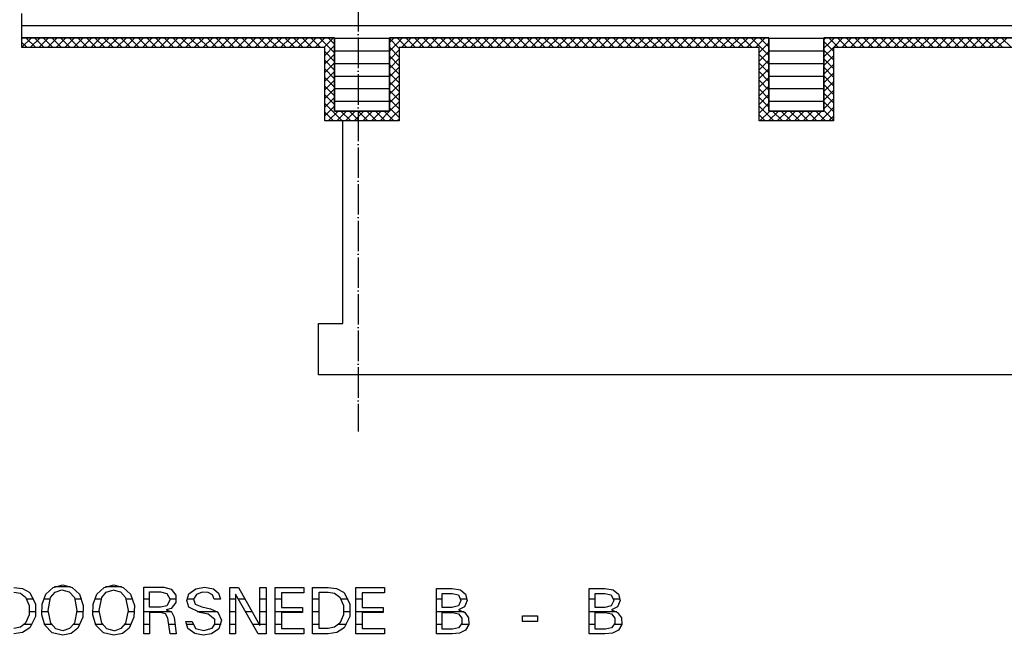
# Model space of a CAD drawing. Extents: x -34050 to 15826, y -13300 to 25096.
# Tile 2 of 40: x -29841 to -21778, y -12554 to -7512. Entities that reach past the tile are written whole.
import ezdxf

# ---------------------------------------------------------------- set-up
doc = ezdxf.new("R2010")
doc.units = 0
doc.header["$MEASUREMENT"] = 0
doc.linetypes.add('DASHDOT', pattern=[300, 250, -25, 0, -25])
doc.linetypes.add('DOT', pattern=[50, 0, -50])
doc.layers.add('LAYER01', color=7, linetype='CONTINUOUS')
doc.layers.add('LAYER107', color=2, linetype='DOT')

msp = doc.modelspace()

# ---------------------------------------------------------------- linework, layer by layer
at = {"layer": 'LAYER01', "color": 1, "linetype": 'DASHDOT'}
msp.add_line((-27068.81105, 4645.8111), (-27068.81105, -10884.2514), dxfattribs=at)
at = {"layer": 'LAYER01', "color": 3, "linetype": 'Continuous'}
for p, q in [((-29822.8119, -7660.7826), (-29822.8119, -7460.7811)), ((-27263.81225, -7660.7826), (-29822.8119, -7660.7826)), ((-27263.81225, -8260.78185), (-27263.81225, -7660.7826)), ((-23705.81205, -7660.7826), (-26813.81225, -7660.7826)), ((-26813.81225, -7660.7826), (-26813.81225, -8260.78185)), ((-23705.81205, -8260.78185), (-23705.81205, -7660.7826)), ((-19818.81255, -7660.7826), (-23255.81205, -7660.7826)), ((-23255.81205, -7660.7826), (-23255.81205, -8260.78185)), ((-26813.81225, -8260.78185), (-27263.81225, -8260.78185)), ((-23255.81205, -8260.78185), (-23705.81205, -8260.78185))]:
    msp.add_line(p, q, dxfattribs=at)
at = {"layer": 'LAYER01', "color": 6, "linetype": 'Continuous'}
for p, q in [((-11068.8133, -7563.9084), (-29822.8119, -7563.9061)), ((-26813.81225, -7667.0334), (-27263.81225, -7667.0334)), ((-23255.81205, -7667.0334), (-23705.81205, -7667.0334)), ((-26813.81225, -7770.1607), (-27263.81225, -7770.1607)), ((-23255.81205, -7770.1607), (-23705.81205, -7770.1607)), ((-26813.81225, -7873.28875), (-27263.81225, -7873.28875)), ((-23255.81205, -7873.28875), (-23705.81205, -7873.28875)), ((-26813.81225, -7976.416), (-27263.81225, -7976.416)), ((-23255.81205, -7976.416), (-23705.81205, -7976.416)), ((-26813.81225, -8079.5433), (-27263.81225, -8079.5433)), ((-23255.81205, -8079.5433), (-23705.81205, -8079.5433)), ((-26813.81225, -8182.6706), (-27263.81225, -8182.6706)), ((-23255.81205, -8182.6706), (-23705.81205, -8182.6706))]:
    msp.add_line(p, q, dxfattribs=at)
at = {"layer": 'LAYER01', "color": 5, "linetype": 'Continuous'}
for p, q in [((-29822.81495, -7737.8006), (-29745.7947, -7660.7826)), ((-29822.81495, -7667.09135), (-29816.5039, -7660.7826)), ((-29781.32325, -7740.78215), (-29822.8119, -7699.29275)), ((-29710.61095, -7740.78215), (-29790.60975, -7660.7826)), ((-29755.08425, -7740.78215), (-29675.08545, -7660.7826)), ((-29639.8987, -7740.78215), (-29719.9005, -7660.7826)), ((-29684.375, -7740.78215), (-29604.37315, -7660.7826)), ((-29569.18945, -7740.78215), (-29649.18825, -7660.7826)), ((-29613.6627, -7740.78215), (-29533.6609, -7660.7826)), ((-29498.4802, -7740.78215), (-29578.479, -7660.7826)), ((-29542.9535, -7740.78445), (-29462.95165, -7660.7826)), ((-29427.76795, -7740.78215), (-29507.7698, -7660.7826)), ((-29472.2412, -7740.78445), (-29392.24245, -7660.7826)), ((-29357.0587, -7740.78215), (-29437.0575, -7660.7826)), ((-29401.532, -7740.78445), (-29321.53015, -7660.7826)), ((-29286.34645, -7740.78215), (-29366.34825, -7660.7826)), ((-29330.8197, -7740.78215), (-29250.81785, -7660.7826)), ((-29215.6372, -7740.78215), (-29295.636, -7660.7826)), ((-29260.11045, -7740.78215), (-29180.10865, -7660.7826)), ((-29144.928, -7740.78215), (-29224.9237, -7660.7826)), ((-29189.3982, -7740.78215), (-29109.3994, -7660.7826)), ((-29074.2157, -7740.78215), (-29154.2145, -7660.7826)), ((-29118.68895, -7740.78215), (-29038.68715, -7660.7826)), ((-29003.5034, -7740.78215), (-29083.50525, -7660.7826)), ((-29047.9767, -7740.78215), (-28967.9779, -7660.7826)), ((-28932.7942, -7740.78215), (-29012.79295, -7660.7826)), ((-28977.26745, -7740.78215), (-28897.2687, -7660.7826)), ((-28862.0819, -7740.78215), (-28942.08375, -7660.7826)), ((-28906.5552, -7740.78445), (-28826.5564, -7660.7826)), ((-28791.3727, -7740.78215), (-28871.37145, -7660.7826)), ((-28835.84595, -7740.78445), (-28755.8441, -7660.7826)), ((-28720.6604, -7740.78215), (-28800.66225, -7660.7826)), ((-28765.13365, -7740.78215), (-28685.1349, -7660.7826)), ((-28649.95115, -7740.78215), (-28729.953, -7660.7826)), ((-28694.42445, -7740.78215), (-28614.4226, -7660.7826)), ((-28579.24195, -7740.78215), (-28659.2407, -7660.7826)), ((-28623.71215, -7740.78215), (-28543.7134, -7660.7826)), ((-28508.52965, -7740.78215), (-28588.5315, -7660.7826)), ((-28553.00295, -7740.78215), (-28473.0011, -7660.7826)), ((-28437.82045, -7740.78215), (-28517.8192, -7660.7826)), ((-28482.2937, -7740.78215), (-28402.29185, -7660.7826)), ((-28367.10815, -7740.78215), (-28447.10695, -7660.7826)), ((-28411.5814, -7740.78215), (-28331.58265, -7660.7826)), ((-28296.39895, -7740.78215), (-28376.3977, -7660.7826)), ((-28340.86915, -7740.78215), (-28260.87035, -7660.7826)), ((-28225.68665, -7740.78215), (-28305.6885, -7660.7826)), ((-28270.1599, -7740.78445), (-28190.16115, -7660.7826)), ((-28154.9774, -7740.78215), (-28234.9762, -7660.7826)), ((-28199.44765, -7740.78215), (-28119.44885, -7660.7826)), ((-28084.26515, -7740.78215), (-28164.26695, -7660.7826)), ((-28128.7384, -7740.78215), (-28048.73655, -7660.7826)), ((-28013.5559, -7740.78215), (-28093.5547, -7660.7826)), ((-28058.0261, -7740.78215), (-27978.02735, -7660.7826)), ((-27942.84365, -7740.78215), (-28022.84545, -7660.7826)), ((-27987.3169, -7740.78215), (-27907.3181, -7660.7826)), ((-27872.1344, -7740.78215), (-27952.1332, -7660.7826)), ((-27916.60765, -7740.78215), (-27836.60585, -7660.7826)), ((-27801.42515, -7740.78215), (-27881.42395, -7660.7826)), ((-27845.8954, -7740.78215), (-27765.8966, -7660.7826)), ((-27730.7129, -7740.78215), (-27810.71165, -7660.7826)), ((-27775.18615, -7740.78215), (-27695.18435, -7660.7826)), ((-27660.0006, -7740.78215), (-27740.00245, -7660.7826)), ((-27704.47695, -7740.78215), (-27624.4751, -7660.7826)), ((-27589.2914, -7740.78215), (-27669.29015, -7660.7826)), ((-27633.7616, -7740.78215), (-27553.7628, -7660.7826)), ((-27518.5791, -7740.78215), (-27598.58095, -7660.7826)), ((-27563.05235, -7740.78215), (-27483.05055, -7660.7826)), ((-27447.86985, -7740.78215), (-27527.86865, -7660.7826)), ((-27492.34315, -7740.78215), (-27412.3413, -7660.7826)), ((-27377.1576, -7740.78215), (-27457.1594, -7660.7826)), ((-27421.63085, -7740.78215), (-27341.6321, -7660.7826)), ((-27325.13125, -7722.10005), (-27386.4502, -7660.7826)), ((-27350.92165, -7740.78215), (-27270.9198, -7660.7826)), ((-27343.81105, -7804.3846), (-27263.81225, -7724.38505)), ((-27263.81225, -7783.42055), (-27325.13125, -7722.10005)), ((-27289.77355, -7686.74545), (-27315.7379, -7660.7826)), ((-27263.81225, -7712.7083), (-27289.77355, -7686.74545)), ((-26733.8104, -7747.73255), (-26813.81225, -7667.733)), ((-26813.81225, -7698.64885), (-26794.87915, -7679.71495)), ((-26813.81225, -7769.35805), (-26759.52455, -7715.07185)), ((-26733.8104, -7818.44405), (-26813.81225, -7738.4445)), ((-26794.87915, -7679.71495), (-26775.94605, -7660.7826)), ((-26759.52455, -7715.07185), (-26705.23375, -7660.7826)), ((-26670.0531, -7740.78215), (-26750.05495, -7660.7826)), ((-26714.5233, -7740.7799), (-26634.52455, -7660.7826)), ((-26599.34385, -7740.78215), (-26679.34265, -7660.78035)), ((-26643.81105, -7740.7799), (-26563.8153, -7660.7826)), ((-26528.6316, -7740.78215), (-26608.6334, -7660.78035)), ((-26573.1018, -7740.78215), (-26493.10305, -7660.7826)), ((-26457.92235, -7740.78215), (-26537.92115, -7660.7826)), ((-26502.3926, -7740.78215), (-26422.3938, -7660.7826)), ((-26387.2101, -7740.78215), (-26467.20885, -7660.7826)), ((-26431.6803, -7740.78215), (-26351.6815, -7660.78035)), ((-26316.50085, -7740.78215), (-26396.49965, -7660.78035)), ((-26360.97105, -7740.78215), (-26280.96925, -7660.78035)), ((-26245.78855, -7740.78215), (-26325.7904, -7660.78035)), ((-26290.2588, -7740.78215), (-26210.26, -7660.7826)), ((-26175.07935, -7740.78215), (-26255.0781, -7660.7826)), ((-26219.54955, -7740.78215), (-26139.54775, -7660.7826)), ((-26104.36705, -7740.78215), (-26184.3689, -7660.7826)), ((-26148.84035, -7740.78215), (-26068.8385, -7660.7826)), ((-26033.65785, -7740.78215), (-26113.6566, -7660.7826)), ((-26078.12805, -7740.78215), (-25998.12925, -7660.7826)), ((-25962.94555, -7740.78215), (-26042.9474, -7660.78035)), ((-26007.41575, -7740.7799), (-25927.417, -7660.7826)), ((-25892.23635, -7740.78215), (-25972.2351, -7660.7826)), ((-25936.70655, -7740.78215), (-25856.70775, -7660.7826)), ((-25821.52405, -7740.78215), (-25901.5259, -7660.7826)), ((-25865.99425, -7740.78215), (-25785.99855, -7660.7826)), ((-25750.8148, -7740.78215), (-25830.8136, -7660.7826)), ((-25795.28505, -7740.78215), (-25715.2832, -7660.78035)), ((-25680.10255, -7740.78215), (-25760.10435, -7660.78035)), ((-25724.5758, -7740.78215), (-25644.57395, -7660.78035)), ((-25609.3933, -7740.78215), (-25689.3921, -7660.7826)), ((-25653.86355, -7740.78215), (-25573.8632, -7660.7826)), ((-25538.68255, -7740.78215), (-25618.68285, -7660.7826)), ((-25583.15275, -7740.78215), (-25503.154, -7660.7826)), ((-25467.9718, -7740.78215), (-25547.9721, -7660.7826)), ((-25512.442, -7740.78215), (-25432.44325, -7660.7826)), ((-25397.26105, -7740.78215), (-25477.26135, -7660.7826)), ((-25441.7328, -7740.78215), (-25361.73095, -7660.7826)), ((-25326.5503, -7740.78215), (-25406.54905, -7660.7826)), ((-25371.02205, -7740.78215), (-25291.02175, -7660.7826)), ((-25255.83955, -7740.78215), (-25335.83985, -7660.7826)), ((-25300.30975, -7740.78215), (-25220.31095, -7660.7826)), ((-25185.1288, -7740.78215), (-25265.1291, -7660.7826)), ((-25229.599, -7740.78215), (-25149.6002, -7660.7826)), ((-25114.41805, -7740.78215), (-25194.41835, -7660.7826)), ((-25158.88825, -7740.78215), (-25078.88795, -7660.78035)), ((-25043.7073, -7740.78215), (-25123.7076, -7660.7826)), ((-25088.179, -7740.78215), (-25008.1772, -7660.78035)), ((-24972.99805, -7740.78215), (-25052.99685, -7660.7826)), ((-25017.46825, -7740.78215), (-24937.46795, -7660.7826)), ((-24902.28575, -7740.78215), (-24982.28605, -7660.7826)), ((-24946.756, -7740.78215), (-24866.7572, -7660.7826)), ((-24831.575, -7740.78215), (-24911.5753, -7660.7826)), ((-24876.04675, -7740.78215), (-24796.04645, -7660.7826)), ((-24760.8658, -7740.78215), (-24840.86305, -7660.7826)), ((-24805.336, -7740.78215), (-24725.3372, -7660.7826)), ((-24690.1535, -7740.78215), (-24770.1538, -7660.7826)), ((-24734.62525, -7740.78215), (-24654.62495, -7660.7826)), ((-24619.44275, -7740.78215), (-24699.44305, -7660.7826)), ((-24663.916, -7740.78215), (-24583.9142, -7660.7826)), ((-24548.732, -7740.78215), (-24628.7323, -7660.7826)), ((-24593.2022, -7740.78215), (-24513.20495, -7660.7826)), ((-24478.02125, -7740.78215), (-24558.02155, -7660.7826)), ((-24522.493, -7740.78215), (-24442.49115, -7660.78035)), ((-24407.312, -7740.78215), (-24487.3108, -7660.7826)), ((-24451.78225, -7740.78215), (-24371.7819, -7660.78035)), ((-24336.60125, -7740.78215), (-24416.60005, -7660.7826)), ((-24381.07145, -7740.78215), (-24301.07115, -7660.7826)), ((-24265.889, -7740.78215), (-24345.8908, -7660.7826)), ((-24310.36225, -7740.78215), (-24230.3604, -7660.7826)), ((-24195.17975, -7740.78215), (-24275.17855, -7660.7826)), ((-24239.64995, -7740.78215), (-24159.6512, -7660.7826)), ((-24124.469, -7740.78215), (-24204.46775, -7660.7826)), ((-24168.9392, -7740.78215), (-24088.94045, -7660.7826)), ((-24053.75825, -7740.78215), (-24133.757, -7660.7826)), ((-24098.23, -7740.78215), (-24018.2297, -7660.7826)), ((-23983.0475, -7740.78215), (-24063.04625, -7660.7826)), ((-24027.51925, -7740.78215), (-23947.5189, -7660.7826)), ((-23912.33675, -7740.78215), (-23992.3355, -7660.7826)), ((-23956.80845, -7740.78215), (-23876.80815, -7660.7826)), ((-23841.626, -7740.78215), (-23921.62475, -7660.7826)), ((-23886.0962, -7740.78215), (-23806.0959, -7660.78035)), ((-23778.36455, -7733.33205), (-23850.914, -7660.7826)), ((-23815.38545, -7740.78215), (-23735.38515, -7660.78035)), ((-23785.8124, -7781.91835), (-23705.81205, -7701.9188)), ((-23743.0084, -7697.97745), (-23780.20475, -7660.7826)), ((-23705.81205, -7805.88685), (-23778.36455, -7733.33205)), ((-23705.81055, -7735.1753), (-23743.0084, -7697.97745)), ((-23707.6523, -7662.62285), (-23709.4925, -7660.7826)), ((-23705.81205, -7664.4638), (-23707.6523, -7662.62285)), ((-23255.8136, -7746.89405), (-23212.75635, -7703.8368)), ((-23255.8136, -7817.6033), (-23177.40175, -7739.19145)), ((-23230.52065, -7715.4907), (-23255.81205, -7690.1993)), ((-23255.81055, -7676.18255), (-23240.4114, -7660.7826)), ((-23175.81175, -7770.1988), (-23230.52065, -7715.4907)), ((-23134.51845, -7740.78215), (-23214.51875, -7660.7826)), ((-23212.75635, -7703.8368), (-23169.70215, -7660.7826)), ((-23177.40175, -7739.19145), (-23098.9914, -7660.7826)), ((-23063.8077, -7740.78215), (-23143.80645, -7660.7826)), ((-23108.2794, -7740.78215), (-23028.28065, -7660.7826)), ((-22993.0969, -7740.78215), (-23073.0957, -7660.7826)), ((-23037.56865, -7740.78215), (-22957.5714, -7660.7826)), ((-22922.38615, -7740.78215), (-23002.38495, -7660.7826)), ((-22966.85945, -7740.78215), (-22886.86065, -7660.7826)), ((-22851.67695, -7740.78215), (-22931.6742, -7660.7826)), ((-22896.1487, -7740.78215), (-22816.14685, -7660.7826)), ((-22780.9662, -7740.78215), (-22860.96495, -7660.7826)), ((-22825.4364, -7740.78215), (-22745.4376, -7660.7826)), ((-22710.2539, -7740.78215), (-22790.2542, -7660.7826)), ((-22754.72715, -7740.78215), (-22674.72685, -7660.7826)), ((-22639.5447, -7740.78215), (-22719.54195, -7660.7826)), ((-22684.0164, -7740.78215), (-22604.0161, -7660.7826)), ((-22568.8339, -7740.78215), (-22648.8327, -7660.7826)), ((-22613.30565, -7740.78215), (-22533.30535, -7660.7826)), ((-22498.12315, -7740.78215), (-22578.12195, -7660.7826)), ((-22542.5934, -7740.78215), (-22462.5946, -7660.7826)), ((-22427.4124, -7740.78215), (-22507.4112, -7660.7826)), ((-22471.88265, -7740.78215), (-22391.8854, -7660.7826)), ((-22356.70165, -7740.78215), (-22436.70045, -7660.7826)), ((-22401.1719, -7740.78215), (-22321.1746, -7660.7826)), ((-22285.9909, -7740.78215), (-22365.9897, -7660.7826)), ((-22330.46265, -7740.78215), (-22250.46385, -7660.7826)), ((-22215.28015, -7740.78215), (-22295.27895, -7660.7826)), ((-22259.7519, -7740.78215), (-22179.7516, -7660.7826)), ((-22144.56785, -7740.78215), (-22224.5682, -7660.7826)), ((-22189.04115, -7740.78215), (-22109.04085, -7660.7826)), ((-22073.85865, -7740.78215), (-22153.8574, -7660.7826)), ((-22118.3304, -7740.78215), (-22038.3301, -7660.7826)), ((-22003.1479, -7740.78215), (-22083.14665, -7660.7826)), ((-22047.61965, -7740.78215), (-21967.62085, -7660.7826)), ((-21932.43715, -7740.78215), (-22012.4359, -7660.7826)), ((-21976.9104, -7740.78215), (-21896.9101, -7660.7826)), ((-21861.7264, -7740.78215), (-21941.72515, -7660.7826)), ((-21906.19965, -7740.78215), (-21826.1978, -7660.7826)), ((-21791.0156, -7740.78215), (-21871.01595, -7660.7826)), ((-21835.48585, -7740.78215), (-21755.4886, -7660.7826)), ((-21720.30485, -7740.78215), (-21800.30365, -7660.7826)), ((-27263.81225, -7854.12905), (-27343.81105, -7774.1295)), ((-27343.81105, -7875.09615), (-27263.81225, -7795.0943)), ((-26813.81225, -7840.0696), (-26733.8135, -7760.07005)), ((-26733.8135, -7889.1556), (-26813.81225, -7809.15605)), ((-23785.8124, -7852.62985), (-23705.81205, -7772.6303)), ((-23705.81205, -7876.5953), (-23785.8124, -7796.59575)), ((-23175.81175, -7840.91035), (-23255.81205, -7760.9108)), ((-23255.81205, -7888.3148), (-23175.81175, -7808.3153)), ((-27343.8141, -7945.80765), (-27263.81225, -7865.8081)), ((-27263.81225, -7924.84055), (-27343.81105, -7844.841)), ((-26813.81225, -7910.7811), (-26733.8135, -7830.78155)), ((-26733.8104, -7959.8648), (-26813.81225, -7879.86525)), ((-26813.81225, -7981.4926), (-26733.8135, -7901.49305)), ((-23785.8124, -7923.34135), (-23705.81205, -7843.3388)), ((-23705.81205, -7947.3068), (-23785.8124, -7867.305)), ((-23175.81175, -7911.62185), (-23255.81205, -7831.62005)), ((-23255.81205, -7959.02635), (-23175.81175, -7879.0245)), ((-27343.8141, -8016.5169), (-27263.81225, -7936.51735)), ((-27263.81225, -7995.54975), (-27343.81105, -7915.55025)), ((-26733.8104, -8030.5763), (-26813.81225, -7950.5768)), ((-26813.81225, -8052.20185), (-26733.8135, -7972.2023)), ((-23785.8124, -7994.04985), (-23705.81205, -7914.0503)), ((-23705.81205, -8018.01605), (-23785.8124, -7938.0165)), ((-23175.81175, -7982.3311), (-23255.81205, -7902.33155)), ((-23255.81205, -8029.73555), (-23175.81175, -7949.736)), ((-23175.81175, -8053.0426), (-23255.81205, -7973.04305)), ((-27343.8141, -8087.2284), (-27263.81225, -8007.22885)), ((-27263.81225, -8066.2613), (-27343.81105, -7986.26175)), ((-27263.81225, -8136.9728), (-27343.81105, -8056.97325)), ((-26733.8104, -8101.28785), (-26813.81225, -8021.28525)), ((-26813.81225, -8122.91335), (-26733.8104, -8042.9138)), ((-23785.8139, -8135.47365), (-23705.81205, -8055.47105)), ((-23705.81205, -8088.72755), (-23785.8124, -8008.72805)), ((-23785.81085, -8064.76135), (-23705.81205, -7984.7595)), ((-23255.81205, -8100.4471), (-23175.81175, -8020.4445)), ((-23175.81175, -8123.75185), (-23255.81205, -8043.7546)), ((-27343.81105, -8157.9399), (-27263.81225, -8077.9373)), ((-27263.81225, -8207.68205), (-27343.81105, -8127.6825)), ((-26733.8135, -8171.9963), (-26813.81225, -8091.99675)), ((-26813.81225, -8193.6249), (-26733.8104, -8113.62305)), ((-23785.8139, -8206.18515), (-23705.81205, -8126.18255)), ((-23705.81205, -8159.4368), (-23785.8124, -8079.43725)), ((-23255.81205, -8171.1563), (-23175.81175, -8091.15675)), ((-23175.81175, -8194.46335), (-23255.81205, -8114.4638)), ((-27343.81105, -8228.6484), (-27263.81225, -8148.64885)), ((-27272.61965, -8269.5877), (-27343.81105, -8198.394)), ((-27343.81105, -8299.3599), (-27263.81225, -8219.35805)), ((-26733.8135, -8242.7086), (-26813.81225, -8162.7083)), ((-26812.03615, -8262.5595), (-26733.8135, -8184.33685)), ((-23705.8136, -8230.1483), (-23785.8124, -8150.14875)), ((-23785.8124, -8276.8936), (-23705.8136, -8196.89405)), ((-23725.85145, -8280.8197), (-23785.8124, -8220.858)), ((-23255.81205, -8241.86785), (-23175.81175, -8161.8683)), ((-23175.81175, -8265.17485), (-23255.81205, -8185.1753)), ((-27307.97425, -8304.9423), (-27343.81105, -8269.10325)), ((-27314.5233, -8340.7814), (-27234.5215, -8260.78185)), ((-27272.1344, -8340.7814), (-27307.97425, -8304.9423)), ((-27201.42515, -8340.7814), (-27272.61965, -8269.5877)), ((-27243.8141, -8340.7814), (-27163.81225, -8260.78185)), ((-27130.7129, -8340.7814), (-27210.71165, -8260.78185)), ((-27173.1018, -8340.7814), (-27093.10305, -8260.78185)), ((-27060.00365, -8340.7814), (-27140.00245, -8260.78185)), ((-27102.38955, -8340.7814), (-27022.39075, -8260.78185)), ((-26989.2914, -8340.7814), (-27069.2932, -8260.78185)), ((-27031.6803, -8340.7814), (-26951.6815, -8260.78185)), ((-26918.58215, -8340.7814), (-26998.58095, -8260.78185)), ((-26960.97105, -8340.7814), (-26880.9723, -8260.78185)), ((-26847.86985, -8340.7814), (-26927.8717, -8260.78185)), ((-26890.2588, -8340.7814), (-26812.03615, -8262.5595)), ((-26777.16065, -8340.7814), (-26857.1594, -8260.78185)), ((-26819.5465, -8340.7814), (-26776.6815, -8297.91335)), ((-26733.8135, -8313.41705), (-26813.81225, -8233.4175)), ((-26776.6815, -8297.91335), (-26733.8135, -8255.0461)), ((-23761.20605, -8316.1766), (-23785.8124, -8291.5695)), ((-23778.99015, -8340.7814), (-23698.98985, -8260.78185)), ((-23665.889, -8340.7814), (-23725.85145, -8280.8197)), ((-23708.2794, -8340.7814), (-23628.2791, -8260.78185)), ((-23595.1782, -8340.7814), (-23675.18005, -8260.78185)), ((-23637.56865, -8340.7814), (-23557.56835, -8260.78185)), ((-23524.469, -8340.7814), (-23604.4693, -8260.78185)), ((-23566.85945, -8340.7814), (-23486.8576, -8260.78185)), ((-23453.75825, -8340.7814), (-23533.75855, -8260.78185)), ((-23496.14565, -8340.7814), (-23416.1484, -8260.78185)), ((-23383.0475, -8340.7814), (-23463.0478, -8260.78185)), ((-23425.4364, -8340.7814), (-23345.4376, -8260.78185)), ((-23312.33675, -8340.7814), (-23392.3355, -8260.78185)), ((-23354.72565, -8340.7814), (-23274.72685, -8260.78185)), ((-23241.626, -8340.7814), (-23321.6263, -8260.78185)), ((-23284.0149, -8340.7814), (-23229.91335, -8286.6791)), ((-23175.81175, -8335.8864), (-23255.81205, -8255.8838)), ((-23229.91335, -8286.6791), (-23175.81175, -8232.5798)), ((-23194.5587, -8322.036), (-23175.81175, -8303.28825)), ((-27343.32885, -8340.2992), (-27343.81105, -8339.81475)), ((-27342.8467, -8340.7814), (-27343.32885, -8340.2992)), ((-26748.8373, -8340.7814), (-26741.32385, -8333.26795)), ((-26741.32385, -8333.26795), (-26733.8135, -8325.7576)), ((-23736.60125, -8340.7814), (-23761.20605, -8316.1766)), ((-23213.30415, -8340.7814), (-23194.5587, -8322.036))]:
    msp.add_line(p, q, dxfattribs=at)
at = {"layer": 'LAYER01', "color": 1, "linetype": 'Continuous'}
for p, q in [((-29822.8119, -7660.7826), (-27263.81225, -7660.7826)), ((-29822.8119, -7740.78215), (-29822.8119, -7660.7826)), ((-27343.81105, -7740.78215), (-29822.8119, -7740.78215)), ((-27343.81105, -8340.7814), (-27343.81105, -7740.78215)), ((-27263.81225, -7660.7826), (-27263.81225, -8260.78185)), ((-26813.81225, -7660.7826), (-23705.81205, -7660.7826)), ((-26813.81225, -8260.78185), (-26813.81225, -7660.7826)), ((-23785.8124, -7740.78215), (-26733.8135, -7740.78215)), ((-26733.8135, -7740.78215), (-26733.8135, -8340.7814)), ((-23785.8124, -8340.7814), (-23785.8124, -7740.78215)), ((-23705.81205, -7660.7826), (-23705.81205, -8260.78185)), ((-23255.81205, -7660.7826), (-23215.8127, -7660.7826)), ((-23255.81205, -7740.78215), (-23255.81205, -7660.7826)), ((-23255.81205, -8260.78185), (-23255.81205, -7740.78215)), ((-23255.81205, -7740.78215), (-23255.81205, -7740.78215)), ((-23215.8127, -7660.7826), (-19818.81255, -7660.7826)), ((-23175.81175, -7740.78215), (-23175.81175, -8340.7814)), ((-19898.81285, -7740.78215), (-23175.81175, -7740.78215)), ((-27263.81225, -8260.78185), (-26813.81225, -8260.78185)), ((-23705.81205, -8260.78185), (-23255.81205, -8260.78185)), ((-26733.8135, -8340.7814), (-27343.81105, -8340.7814)), ((-27193.8141, -10000.782), (-27193.8141, -8340.7814)), ((-23175.81175, -8340.7814), (-23785.8124, -8340.7814)), ((-27393.81105, -10421.1258), (-27393.81105, -10000.782)), ((-27393.81105, -10000.782), (-27193.8141, -10000.782)), ((-13501.8112, -10421.1258), (-27393.81105, -10421.1258))]:
    msp.add_line(p, q, dxfattribs=at)
at = {"layer": 'LAYER107', "color": 5, "linetype": 'Continuous'}
for p, q in [((-29888.68715, -12161.5326), (-29818.8324, -12170.2652)), ((-29818.8324, -12170.2652), (-29757.86135, -12205.10485)), ((-29628.125, -12216.50085), (-29567.9962, -12161.5654)), ((-29567.9962, -12161.5654), (-29489.0106, -12141.21935)), ((-29489.0625, -12141.21935), (-29411.792, -12162.76705)), ((-29411.792, -12162.76705), (-29351.8219, -12216.56645)), ((-29209.18885, -12216.50085), (-29149.057, -12161.5654)), ((-29149.057, -12161.5654), (-29070.07445, -12141.21935)), ((-29070.12635, -12141.21935), (-28992.79175, -12162.7693)), ((-28992.79175, -12162.7693), (-28932.9834, -12216.3391)), ((-28825.06105, -12405.9395), (-28825.06105, -12160.157)), ((-28825.06105, -12160.157), (-28660.25085, -12160.157)), ((-28660.25085, -12160.157), (-28600.08545, -12176.7456)), ((-28457.43715, -12215.09475), (-28399.3469, -12172.876)), ((-28399.24925, -12172.876), (-28327.2278, -12160.9169)), ((-28327.2278, -12160.9169), (-28255.17275, -12173.60765)), ((-28255.249, -12173.5626), (-28214.5508, -12208.3542)), ((-28120.2484, -12369.252), (-28120.2484, -12163.5948)), ((-28120.2484, -12163.5948), (-28049.62465, -12163.5948)), ((-28049.62465, -12163.5948), (-27873.7488, -12475.1892)), ((-27873.7488, -12475.1892), (-27873.7488, -12163.5948)), ((-27873.7488, -12163.5948), (-27823.8739, -12163.5948)), ((-27823.8739, -12163.5948), (-27823.8739, -12543.03285)), ((-27750.37535, -12348.46955), (-27750.37535, -12161.5326)), ((-27750.37535, -12161.5326), (-27515.68605, -12161.5326)), ((-27515.68605, -12161.5326), (-27515.68605, -12205.15745)), ((-27442.1875, -12371.31425), (-27442.1875, -12161.5326)), ((-27442.1875, -12161.5326), (-27315.4358, -12161.5326)), ((-27315.4358, -12161.5326), (-27245.64515, -12170.27055)), ((-27245.64515, -12170.27055), (-27184.6771, -12205.1071)), ((-27089.74915, -12348.46955), (-27089.74915, -12161.5326)), ((-27089.74915, -12161.5326), (-26855.06285, -12161.5326)), ((-26855.06285, -12161.5326), (-26855.06285, -12205.15745)), ((-26429.126, -12327.68935), (-26429.126, -12171.9063)), ((-26429.126, -12171.9063), (-26301.062, -12171.9063)), ((-26301.062, -12171.9063), (-26232.5592, -12182.2624)), ((-25177.12555, -12327.68935), (-25177.12555, -12171.9063)), ((-25177.12555, -12171.9063), (-25049.0631, -12171.9063)), ((-25049.0631, -12171.9063), (-24980.5588, -12182.2624)), ((-29888.68715, -12200.99945), (-29836.0077, -12210.4843)), ((-29836.0077, -12210.4843), (-29793.1549, -12242.50185)), ((-29793.1244, -12242.5316), (-29763.1592, -12310.73915)), ((-29757.8125, -12205.15745), (-29712.088, -12297.6593)), ((-29658.39235, -12299.1356), (-29628.1555, -12216.5764)), ((-29609.4116, -12350.54475), (-29588.58335, -12245.3949)), ((-29588.68715, -12245.56425), (-29551.98975, -12201.194)), ((-29551.98975, -12201.194), (-29497.30835, -12183.2367)), ((-29497.25035, -12183.25195), (-29435.39735, -12197.8363)), ((-29435.39735, -12197.8363), (-29393.42345, -12245.52385)), ((-29393.4387, -12245.56425), (-29372.6471, -12350.46845)), ((-29351.8738, -12216.50085), (-29321.1151, -12309.06295)), ((-29239.4562, -12299.1356), (-29209.21935, -12216.5764)), ((-29190.47545, -12350.54475), (-29169.64415, -12245.3949)), ((-29169.6869, -12245.56425), (-29133.02, -12201.24205)), ((-29133.02, -12201.24205), (-29078.36915, -12183.2947)), ((-29078.3142, -12183.25195), (-29016.4612, -12197.8363)), ((-29016.4612, -12197.8363), (-28974.4873, -12245.52385)), ((-28974.4385, -12245.56425), (-28953.64685, -12350.46845)), ((-28932.9376, -12216.50085), (-28902.17895, -12309.06295)), ((-28777.31325, -12261.90795), (-28777.31325, -12197.53115)), ((-28777.31325, -12197.53115), (-28689.3738, -12197.53115)), ((-28689.3738, -12197.53115), (-28635.4004, -12212.05215)), ((-28635.376, -12212.06285), (-28610.3729, -12262.2818)), ((-28600.06105, -12176.75095), (-28561.6394, -12225.0923)), ((-28561.6394, -12225.0923), (-28561.5906, -12286.8309)), ((-28474.0021, -12269.7777), (-28457.44325, -12215.1901)), ((-28394.43665, -12219.24975), (-28419.21995, -12257.44705)), ((-28347.09165, -12201.65635), (-28394.39695, -12219.27795)), ((-28296.81395, -12204.7188), (-28347.09165, -12201.65635)), ((-28262.33825, -12222.41365), (-28296.76515, -12204.73635)), ((-28248.999, -12258.71965), (-28262.33825, -12222.41365)), ((-28214.5508, -12208.3542), (-28196.38365, -12258.81575)), ((-27888.31175, -12543.03285), (-28074.5636, -12216.22085)), ((-28074.5636, -12216.22085), (-28074.5636, -12543.03285)), ((-27515.68605, -12205.15745), (-27698.4375, -12205.15745)), ((-27698.4375, -12205.15745), (-27698.4375, -12326.313)), ((-27390.24965, -12371.31425), (-27390.24965, -12200.99945)), ((-27390.24965, -12200.99945), (-27315.4358, -12200.99945)), ((-27315.4358, -12200.99945), (-27262.8235, -12210.48735)), ((-27262.8235, -12210.48735), (-27219.8517, -12242.64525)), ((-27219.93715, -12242.5316), (-27189.9719, -12310.7414)), ((-27184.62525, -12205.15745), (-27138.8977, -12297.6593)), ((-26855.06285, -12205.15745), (-27037.81435, -12205.15745)), ((-27037.81435, -12205.15745), (-27037.81435, -12326.313)), ((-26381.3751, -12273.68775), (-26381.3751, -12211.37545)), ((-26381.3751, -12211.37545), (-26301.062, -12211.37545)), ((-26301.062, -12211.37545), (-26249.18215, -12223.8121)), ((-26249.12415, -12223.8449), (-26228.26845, -12268.49975)), ((-26232.5012, -12182.28225), (-26189.7583, -12216.60155)), ((-26189.7583, -12216.60155), (-26176.7395, -12269.8982)), ((-25129.3747, -12273.68775), (-25129.3747, -12211.37545)), ((-25129.3747, -12211.37545), (-25049.0631, -12211.37545)), ((-25049.0631, -12211.37545), (-24997.1817, -12223.8121)), ((-24997.12525, -12223.8449), (-24976.268, -12268.49975)), ((-24980.5008, -12182.28225), (-24937.71515, -12216.61455)), ((-24937.71515, -12216.61455), (-24924.70095, -12269.8982)), ((-29763.1592, -12310.73915), (-29763.1592, -12385.51255)), ((-29712.088, -12297.6593), (-29712.088, -12400.6523)), ((-29661.16945, -12387.44125), (-29658.39235, -12299.1356)), ((-29321.1151, -12309.06295), (-29325.69885, -12406.29045)), ((-29242.2302, -12387.44125), (-29239.4562, -12299.1356)), ((-28902.17895, -12309.06295), (-28906.7627, -12406.29045)), ((-28777.31325, -12322.8447), (-28777.31325, -12261.90795)), ((-28689.3738, -12322.8447), (-28777.31325, -12322.8447)), ((-28635.376, -12312.4687), (-28689.29445, -12322.8447)), ((-28600.06105, -12335.3134), (-28641.54665, -12345.69475)), ((-28610.3729, -12262.2818), (-28635.2875, -12312.43285)), ((-28561.5906, -12286.8309), (-28600.0519, -12335.3058)), ((-28455.3131, -12323.81365), (-28474.0021, -12269.7777)), ((-28365.3137, -12367.43925), (-28455.249, -12323.92275)), ((-28419.21995, -12257.44705), (-28404.0863, -12300.325)), ((-28404.1229, -12300.2823), (-28350.7324, -12321.0747)), ((-28350.81175, -12321.03195), (-28280.188, -12336.2831)), ((-28280.188, -12336.2831), (-28217.87415, -12365.36635)), ((-28222.0001, -12258.71965), (-28248.999, -12258.71965)), ((-28196.3745, -12258.71965), (-28222.0001, -12258.71965)), ((-27698.4375, -12326.313), (-27526.062, -12326.313)), ((-27526.062, -12326.313), (-27526.062, -12367.1562)), ((-27189.9719, -12310.7414), (-27189.9719, -12385.51025)), ((-27138.8977, -12297.6593), (-27138.8977, -12400.6523)), ((-27037.81435, -12326.313), (-26865.4358, -12326.313)), ((-26865.4358, -12326.313), (-26865.4358, -12367.1562)), ((-26429.126, -12543.03285), (-26429.126, -12327.68935)), ((-26381.3751, -12327.68935), (-26381.3751, -12273.68775)), ((-26301.062, -12327.68935), (-26381.3751, -12327.68935)), ((-26249.12415, -12313.15765), (-26301.07725, -12327.7069)), ((-26228.26845, -12268.49975), (-26249.09975, -12313.13475)), ((-26198.8861, -12320.09735), (-26247.02455, -12346.4142)), ((-26176.7395, -12269.8982), (-26198.8861, -12320.09735)), ((-25177.12555, -12543.03285), (-25177.12555, -12327.68935)), ((-25129.3747, -12327.68935), (-25129.3747, -12273.68775)), ((-25049.0631, -12327.68935), (-25129.3747, -12327.68935)), ((-24997.12525, -12313.15765), (-25049.01275, -12327.6741)), ((-24976.268, -12268.49975), (-24997.10085, -12313.13475)), ((-24946.8399, -12320.08285), (-24994.96765, -12346.39435)), ((-24924.70095, -12269.8982), (-24946.8399, -12320.08285)), ((-29763.1592, -12385.51255), (-29793.1183, -12453.71245)), ((-29712.088, -12400.6523), (-29757.69045, -12493.0023)), ((-29636.0626, -12471.97035), (-29661.16945, -12387.44125)), ((-29586.5631, -12455.37565), (-29609.4116, -12350.54475)), ((-29372.6471, -12350.46845), (-29393.41735, -12455.32305)), ((-29325.69885, -12406.29045), (-29364.917, -12495.3758)), ((-29217.12645, -12471.97035), (-29242.2302, -12387.44125)), ((-29167.62695, -12455.37565), (-29190.47545, -12350.54475)), ((-28953.64685, -12350.46845), (-28974.4171, -12455.32305)), ((-28906.7627, -12406.29045), (-28945.98085, -12495.3758)), ((-28825.06105, -12543.03285), (-28825.06105, -12405.9395)), ((-28689.3738, -12366.46955), (-28777.31325, -12366.46955)), ((-28777.31325, -12366.46955), (-28777.31325, -12543.03285)), ((-28648.62365, -12377.8328), (-28689.3677, -12366.51535)), ((-28627.063, -12414.2502), (-28648.62365, -12377.8328)), ((-28641.5619, -12345.6871), (-28597.0154, -12363.35145)), ((-28610.437, -12543.03285), (-28627.063, -12414.2502)), ((-28597.0154, -12363.35145), (-28575.10375, -12405.93645)), ((-28575.1251, -12405.9395), (-28560.56215, -12543.03285)), ((-28296.81395, -12380.59465), (-28365.3137, -12367.43925)), ((-28242.749, -12423.53285), (-28296.7743, -12380.5748)), ((-28217.87415, -12365.3435), (-28188.0768, -12429.7661)), ((-28120.2484, -12543.03285), (-28120.2484, -12369.252)), ((-27750.37535, -12543.03285), (-27750.37535, -12348.46955)), ((-27526.062, -12367.1562), (-27698.4375, -12367.1562)), ((-27698.4375, -12367.1562), (-27698.4375, -12499.4072)), ((-27442.1875, -12543.03285), (-27442.1875, -12371.31425)), ((-27390.24965, -12497.34495), (-27390.24965, -12371.31425)), ((-27189.9719, -12385.51025), (-27219.9341, -12453.71245)), ((-27138.8977, -12400.6523), (-27184.5001, -12493.00535)), ((-27089.74915, -12543.03285), (-27089.74915, -12348.46955)), ((-26865.4358, -12367.1562), (-27037.81435, -12367.1562)), ((-27037.81435, -12367.1562), (-27037.81435, -12499.4072)), ((-26381.3751, -12433.62655), (-26381.3751, -12367.1562)), ((-26381.3751, -12367.1562), (-26296.875, -12367.1562)), ((-26296.875, -12367.1562), (-26247.00625, -12377.54745)), ((-26247.06115, -12346.40655), (-26196.52405, -12366.54815)), ((-26247.06115, -12377.5627), (-26219.49465, -12412.9196)), ((-26219.49465, -12412.9196), (-26219.458, -12457.73165)), ((-26196.52405, -12366.54815), (-26165.0116, -12410.8673)), ((-26165.0116, -12410.8673), (-26162.6129, -12465.33815)), ((-25724.31335, -12440.1245), (-25724.31335, -12393.75075)), ((-25724.31335, -12393.75075), (-25673.7488, -12393.75075)), ((-25673.7488, -12393.75075), (-25601.81275, -12393.75075)), ((-25601.81275, -12393.75075), (-25601.81275, -12440.1245)), ((-25129.3747, -12433.62655), (-25129.3747, -12367.1562)), ((-25129.3747, -12367.1562), (-25044.87455, -12367.1562)), ((-25044.87455, -12367.1562), (-24995.0058, -12377.54745)), ((-24995.0012, -12346.40655), (-24944.52055, -12366.5428)), ((-24995.0012, -12377.5627), (-24967.46065, -12412.9074)), ((-24967.46065, -12412.9074), (-24967.46065, -12457.8453)), ((-24944.52055, -12366.5428), (-24912.95625, -12411.00615)), ((-24912.95625, -12411.00615), (-24910.6064, -12465.3404)), ((-29835.33935, -12487.4962), (-29888.6444, -12497.3175)), ((-29793.1244, -12453.7201), (-29835.33935, -12487.4962)), ((-29757.8125, -12493.18925), (-29817.9291, -12531.8306)), ((-29574.47205, -12534.0706), (-29636.1511, -12471.90705)), ((-29546.64, -12502.11105), (-29586.53565, -12455.40085)), ((-29393.4387, -12455.37565), (-29432.63855, -12499.04175)), ((-29364.9994, -12495.53225), (-29419.77845, -12540.152)), ((-29155.4718, -12534.06525), (-29217.14785, -12471.90475)), ((-29127.70385, -12502.11105), (-29167.59645, -12455.40085)), ((-28974.4385, -12455.37565), (-29013.5132, -12498.9807)), ((-28946.06325, -12495.53225), (-29000.83925, -12540.152)), ((-28479.5624, -12440.1245), (-28427.6245, -12440.1245)), ((-28464.31275, -12498.28185), (-28479.541, -12440.09475)), ((-28407.45545, -12539.122), (-28464.40125, -12498.22615)), ((-28427.6245, -12440.1245), (-28400.5951, -12498.3116)), ((-28400.6256, -12498.28185), (-28332.4585, -12514.9086)), ((-28332.4585, -12514.9086), (-28264.77965, -12495.36285)), ((-28264.87425, -12495.40635), (-28242.12645, -12463.0684)), ((-28242.12645, -12463.0684), (-28242.77955, -12423.4955)), ((-28188.0615, -12429.7516), (-28211.5753, -12502.40935)), ((-27315.4358, -12497.34495), (-27390.24965, -12497.34495)), ((-27262.1521, -12487.4962), (-27315.45715, -12497.3175)), ((-27219.93715, -12453.7201), (-27262.1521, -12487.4962)), ((-27184.62525, -12493.18925), (-27244.7418, -12531.83365)), ((-26381.3751, -12503.56295), (-26381.3751, -12433.62655)), ((-26247.06115, -12493.18925), (-26297.06115, -12503.5858)), ((-26219.458, -12457.73165), (-26246.9513, -12493.116)), ((-26162.6129, -12465.33815), (-26190.1123, -12512.2551)), ((-25601.81275, -12440.1245), (-25724.31335, -12440.1245)), ((-25129.3747, -12503.56295), (-25129.3747, -12433.62655)), ((-24995.0012, -12493.18925), (-25044.70825, -12503.57285)), ((-24967.46065, -12457.8453), (-24995.0226, -12493.2045)), ((-24910.6064, -12465.3404), (-24938.1073, -12512.26045)), ((-29817.9291, -12531.8306), (-29888.678, -12543.0374)), ((-29489.0625, -12552.84575), (-29574.47205, -12534.0706)), ((-29487.56105, -12519.06435), (-29546.64, -12502.11105)), ((-29419.77845, -12540.152), (-29488.98925, -12552.84805)), ((-29432.63855, -12499.04175), (-29487.69225, -12519.0567)), ((-29070.12635, -12552.84575), (-29155.4718, -12534.06525)), ((-29068.6249, -12519.06435), (-29127.70385, -12502.11105)), ((-29000.83925, -12540.152), (-29070.05005, -12552.84805)), ((-29013.5132, -12498.9807), (-29068.5608, -12519.0918)), ((-28777.31325, -12543.03285), (-28825.06105, -12543.03285)), ((-28560.56215, -12543.03285), (-28610.437, -12543.03285)), ((-28338.74815, -12554.36785), (-28407.45545, -12539.122)), ((-28269.84865, -12541.39175), (-28338.74815, -12554.36785)), ((-28211.62415, -12502.43685), (-28269.84865, -12541.39175)), ((-28074.5636, -12543.03285), (-28120.2484, -12543.03285)), ((-27823.8739, -12543.03285), (-27888.31175, -12543.03285)), ((-27515.68605, -12543.03285), (-27750.37535, -12543.03285)), ((-27698.4375, -12499.4072), (-27515.68605, -12499.4072)), ((-27515.68605, -12499.4072), (-27515.68605, -12543.03285)), ((-27315.4358, -12543.03285), (-27442.1875, -12543.03285)), ((-27244.7418, -12531.83365), (-27315.4907, -12543.0374)), ((-26855.06285, -12543.03285), (-27089.74915, -12543.03285)), ((-27037.81435, -12499.4072), (-26855.06285, -12499.4072)), ((-26855.06285, -12499.4072), (-26855.06285, -12543.03285)), ((-26301.062, -12543.03285), (-26429.126, -12543.03285)), ((-26296.875, -12503.56295), (-26381.3751, -12503.56295)), ((-26238.7512, -12536.81185), (-26300.83925, -12543.03285)), ((-26190.1123, -12512.2551), (-26238.6627, -12536.75385)), ((-25049.0631, -12543.03285), (-25177.12555, -12543.03285)), ((-25044.87455, -12503.56295), (-25129.3747, -12503.56295)), ((-24986.6867, -12536.81185), (-25048.8388, -12543.04505)), ((-24938.1073, -12512.26045), (-24986.66075, -12536.7592))]:
    msp.add_line(p, q, dxfattribs=at)
at = {"layer": 'LAYER107', "color": 2, "linetype": 'Continuous'}
for p, q in [((-29424.99085, -12156.23855), (-29557.2693, -12156.23855)), ((-29005.9967, -12156.23855), (-29138.33315, -12156.23855)), ((-29724.7101, -12259.36585), (-29782.43715, -12259.36585)), ((-29594.0338, -12259.36585), (-29647.54945, -12259.36585)), ((-29332.89185, -12259.36585), (-29388.1714, -12259.36585)), ((-29175.09765, -12259.36585), (-29228.6133, -12259.36585)), ((-28913.9557, -12259.36585), (-28969.17115, -12259.36585)), ((-28777.31325, -12259.36585), (-28825.06105, -12259.36585)), ((-28556.4514, -12259.36585), (-28610.44005, -12259.36585)), ((-28419.41225, -12259.36585), (-28473.61145, -12259.36585)), ((-28074.5636, -12259.36585), (-28120.2484, -12259.36585)), ((-27995.56885, -12259.36585), (-28049.97255, -12259.36585)), ((-27823.8739, -12259.36585), (-27873.7488, -12259.36585)), ((-27698.4375, -12259.36585), (-27750.37535, -12259.36585)), ((-27390.24965, -12259.36585), (-27442.1875, -12259.36585)), ((-27151.52285, -12259.36585), (-27209.2499, -12259.36585)), ((-27037.81435, -12259.36585), (-27089.74915, -12259.36585)), ((-26381.3751, -12259.36585), (-26429.126, -12259.36585)), ((-26176.46485, -12259.36585), (-26228.98865, -12259.36585)), ((-25129.3747, -12259.36585), (-25177.12555, -12259.36585)), ((-24924.42475, -12259.36585), (-24976.9882, -12259.36585)), ((-29706.54905, -12362.49315), (-29759.83885, -12362.49315)), ((-29609.0271, -12362.49315), (-29663.25685, -12362.49315)), ((-29319.1864, -12362.49315), (-29372.9065, -12362.49315)), ((-29190.09095, -12362.49315), (-29244.3207, -12362.49315)), ((-28900.2472, -12362.49315), (-28953.9093, -12362.49315)), ((-28597.9767, -12362.49315), (-28825.06105, -12362.49315)), ((-28221.9574, -12362.49315), (-28388.42775, -12362.49315)), ((-28074.5636, -12362.49315), (-28120.2484, -12362.49315)), ((-27937.3596, -12362.49315), (-27991.2018, -12362.49315)), ((-27823.8739, -12362.49315), (-27873.7488, -12362.49315)), ((-27526.062, -12362.49315), (-27750.37535, -12362.49315)), ((-27390.24965, -12362.49315), (-27442.1875, -12362.49315)), ((-27133.35875, -12362.49315), (-27186.6516, -12362.49315)), ((-26865.4358, -12362.49315), (-27089.74915, -12362.49315)), ((-26202.0752, -12362.49315), (-26429.126, -12362.49315)), ((-24950.0717, -12362.49315), (-25177.12555, -12362.49315)), ((-29738.38805, -12465.6204), (-29803.59495, -12465.6204)), ((-29581.36595, -12465.6204), (-29639.0198, -12465.6204)), ((-29347.3419, -12465.6204), (-29399.5178, -12465.6204)), ((-29162.4298, -12465.6204), (-29220.08055, -12465.6204)), ((-28928.40575, -12465.6204), (-28980.51145, -12465.6204)), ((-28777.31325, -12465.6204), (-28825.06105, -12465.6204)), ((-28568.7866, -12465.6204), (-28620.4315, -12465.6204)), ((-28423.45275, -12465.6204), (-28478.01515, -12465.6204)), ((-28190.40835, -12465.6204), (-28242.9718, -12465.6204)), ((-28074.5636, -12465.6204), (-28120.2484, -12465.6204)), ((-27879.1504, -12465.6204), (-27932.428, -12465.6204)), ((-27823.8739, -12465.6204), (-27873.7488, -12465.6204)), ((-27698.4375, -12465.6204), (-27750.37535, -12465.6204)), ((-27390.24965, -12465.6204), (-27442.1875, -12465.6204)), ((-27165.19775, -12465.6204), (-27230.4077, -12465.6204)), ((-27037.81435, -12465.6204), (-27089.74915, -12465.6204)), ((-26381.3751, -12465.6204), (-26429.126, -12465.6204)), ((-26162.6831, -12465.6204), (-26222.7173, -12465.6204)), ((-25129.3747, -12465.6204), (-25177.12555, -12465.6204)), ((-24910.67655, -12465.6204), (-24970.68025, -12465.6204))]:
    msp.add_line(p, q, dxfattribs=at)

doc.saveas('drawing.dxf')
